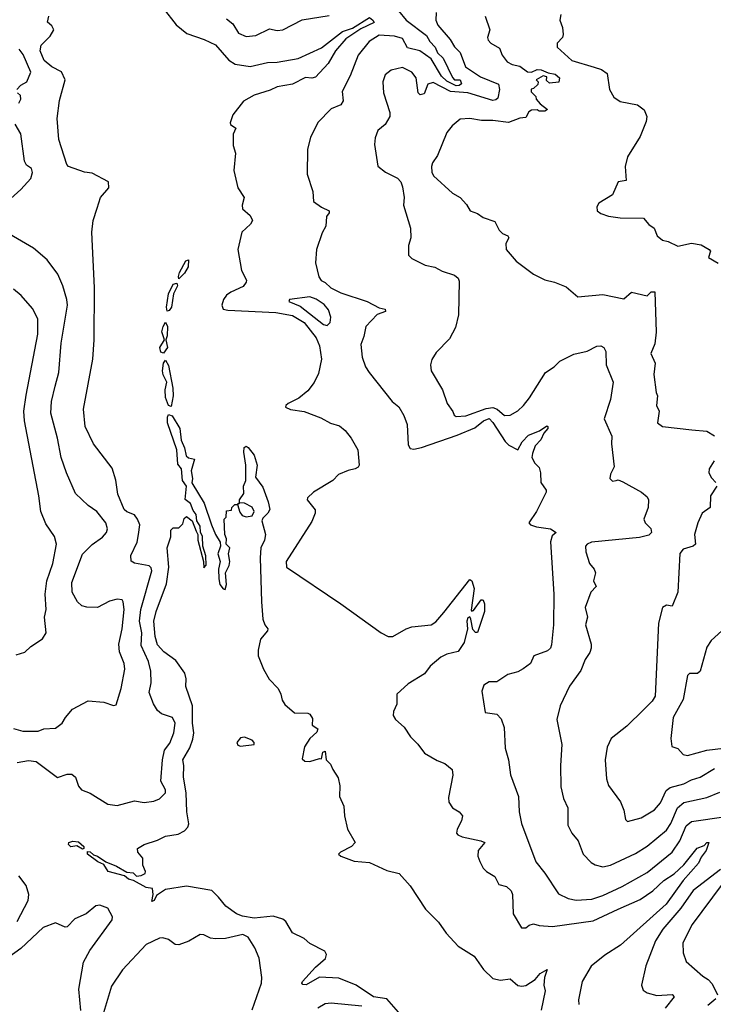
# Model space of a CAD drawing. Extents: x 1246230 to 1426786, y 660032 to 763141.
# Tile 216 of 256: x 1325049 to 1328649, y 712486 to 717597. Entities that reach past the tile are written whole.
import ezdxf

# ---------------------------------------------------------------- set-up
doc = ezdxf.new("R2010")
doc.units = 0

msp = doc.modelspace()

# ---------------------------------------------------------------- linework, layer by layer
at = {"layer": '0CON10XD'}
for points in [[(1325725.3, 717745.3), (1325860.7, 717570.7), (1325916.3, 717526.3), (1326006.2, 717495), (1326065, 717466.2), (1326135, 717387.7), (1326167, 717367), (1326245, 717354.7), (1326334.6, 717374.6), (1326385, 717377.2), (1326493.5, 717396.5), (1326615, 717450.8), (1326725, 717536.9), (1326776.1, 717553.9), (1326865, 717608.9), (1326882.5, 717595), (1326887.8, 717582.2), (1326820.1, 717549.9), (1326741.7, 717498.3), (1326687.3, 717435), (1326650.1, 717369.9), (1326585, 717298.2), (1326565, 717293.5), (1326532.8, 717297.2), (1326465, 717262.5), (1326385, 717249.6), (1326348.7, 717231.3), (1326265, 717204.8), (1326211, 717175), (1326155, 717104.3), (1326141.2, 717061.2), (1326143.6, 717053.6), (1326170, 717035), (1326157, 717003), (1326156.2, 716945), (1326168.6, 716905), (1326160, 716815), (1326181.4, 716725), (1326214, 716675), (1326204, 716635), (1326206, 716615), (1326245, 716580.8), (1326257.5, 716555), (1326246, 716535), (1326202, 716495), (1326181.4, 716405), (1326200, 716295), (1326225.9, 716245.9), (1326223.8, 716235), (1326207.9, 716212.1), (1326145, 716182.3), (1326122, 716168), (1326106.8, 716145), (1326097.3, 716115), (1326104.6, 716094.6), (1326128.6, 716088.6), (1326377.5, 716077.5), (1326465, 716061.8), (1326525.3, 716025), (1326587.6, 715945), (1326604.8, 715905), (1326615.2, 715835), (1326599.7, 715760.3), (1326576.6, 715713.4), (1326545, 715670), (1326497.7, 715632.3), (1326442, 715605), (1326430, 715595), (1326428.8, 715585), (1326455, 715573.1), (1326525, 715562.5), (1326611.1, 715531.1), (1326662.4, 715502.4), (1326709.1, 715489.1), (1326738.8, 715465), (1326770, 715425), (1326804, 715365), (1326810, 715285), (1326806, 715275), (1326790, 715265), (1326753.3, 715256.7), (1326703.4, 715236.6), (1326674, 715205), (1326574.6, 715145), (1326542.9, 715115), (1326541.2, 715105), (1326583.3, 715053.3), (1326582.7, 715035), (1326565, 714993.1), (1326431.9, 714785), (1326433, 714755), (1326715.1, 714565.1), (1326924.7, 714414.7), (1326960.9, 714395), (1326985, 714395.1), (1327055, 714434.9), (1327084.9, 714445.1), (1327185, 714455.1), (1327208.2, 714471.8), (1327249.4, 714520.6), (1327385, 714691.2), (1327396.2, 714685), (1327408.5, 714645), (1327392.3, 714532.3), (1327395, 714527.5), (1327405, 714530.9), (1327444.8, 714585.2), (1327450, 714585), (1327455, 714584.4), (1327461.4, 714565), (1327461.7, 714525), (1327425, 714416.8), (1327415, 714416.7), (1327401.5, 714431.5), (1327391.2, 714485), (1327385, 714497.5), (1327375, 714492.5), (1327370.4, 714475), (1327373.8, 714435), (1327355.6, 714364.4), (1327325, 714316.7), (1327265, 714304.2), (1327235, 714287.1), (1327179.6, 714240.4), (1327149.3, 714200.7), (1327065, 714149.4), (1327006, 714095), (1327006.4, 714043.6), (1326988.5, 714005), (1326987.5, 713985), (1326998.9, 713965), (1327043.8, 713923.8), (1327076.7, 713875), (1327115, 713837.1), (1327149.4, 713789.4), (1327215, 713750.8), (1327255, 713736), (1327294.2, 713704.2), (1327297.1, 713675), (1327275, 713560), (1327275.8, 713535.8), (1327295.8, 713505.8), (1327330, 713485), (1327346.7, 713465), (1327342.3, 713437.7), (1327318.8, 713395), (1327316.7, 713375), (1327323.3, 713365), (1327346.2, 713355), (1327442.5, 713335), (1327462.5, 713325), (1327428, 713285), (1327426.2, 713255), (1327436.4, 713226.4), (1327455, 713192.5), (1327472.5, 713175), (1327515, 713150), (1327535, 713107.5), (1327575, 713096.7), (1327600, 713075), (1327606.2, 713055), (1327610, 712955), (1327653.6, 712883.6), (1327675, 712882.5), (1327693, 712897), (1327715, 712904.3), (1327745.5, 712895.5), (1327815, 712889.2), (1328025, 712919.8), (1328155, 712979.4), (1328269.7, 713030.3), (1328335, 713075.4), (1328391.7, 713128.3), (1328445, 713163.7), (1328495, 713209.3), (1328565, 713296.5), (1328600.5, 713309.5), (1328615, 713326.5), (1328625, 713325.8), (1328611.4, 713285), (1328585, 713250), (1328571.8, 713218.2), (1328491.5, 713128.5), (1328404.7, 713005), (1328167.2, 712792.8), (1328085, 712741.5), (1328015.4, 712684.6), (1327967.5, 712605), (1327949.7, 712509.7), (1327951.1, 712485)], [(1326122, 717602), (1326155, 717576.7), (1326185, 717526.7), (1326225, 717510.5), (1326275, 717514.5), (1326345, 717550.5), (1326385, 717541.9), (1326415, 717544.4), (1326515, 717596.9), (1326655, 717619.4)], [(1327015, 717643.3), (1327054.5, 717595), (1327159.6, 717515), (1327177.1, 717485), (1327204.8, 717455), (1327217.9, 717425), (1327247.2, 717397.2), (1327295, 717296.5), (1327305.3, 717285.3), (1327335, 717284.5), (1327341.8, 717265), (1327330, 717255), (1327315, 717253.5), (1327265, 717277.5), (1327237.9, 717305), (1327185, 717393.3), (1327125.1, 717435.1), (1327060.8, 717450.8), (1327035, 717499.9), (1326995, 717512), (1326915, 717516.3), (1326862.7, 717485), (1326805, 717412.9), (1326763.8, 717306.2), (1326721.8, 717225), (1326726.9, 717176.9), (1326715.4, 717155), (1326665.6, 717135), (1326595.7, 717064.3), (1326558.1, 716985), (1326543.3, 716925), (1326540.4, 716795), (1326570, 716705), (1326573.6, 716653.6), (1326615, 716623.5), (1326655.7, 716605), (1326655.8, 716595), (1326642, 716575), (1326638, 716525), (1326619.1, 716490.9), (1326589.2, 716405), (1326584.2, 716335), (1326601.7, 716261.7), (1326614.1, 716244.1), (1326635, 716233.3), (1326663.3, 716205), (1326715, 716179.4), (1326852.5, 716135), (1326915, 716101.2), (1326946, 716095), (1326947.1, 716082.9), (1326905, 716067.1), (1326845.5, 716004.5), (1326835, 715952.5), (1326818.6, 715911.4), (1326825.8, 715845), (1326844.4, 715794.4), (1326862.5, 715765), (1326981.5, 715615), (1327017.3, 715587.3), (1327042.6, 715542.6), (1327059.3, 715495), (1327065, 715390), (1327075, 715371.9), (1327095, 715368.5), (1327135, 715376.2), (1327319.2, 715440.8), (1327411.7, 715478.3), (1327456, 715515), (1327485, 715526.2), (1327505, 715505.8), (1327567.8, 715407.8), (1327588.1, 715388.1), (1327635, 715363.8), (1327657.6, 715405), (1327689.7, 715440.3), (1327746.4, 715463.6), (1327785, 715488.8), (1327790.6, 715485), (1327789.6, 715475), (1327769.2, 715450.8), (1327754.1, 715415.9), (1327724.6, 715385), (1327710, 715345), (1327707.5, 715325), (1327722.5, 715295), (1327745, 715272.5), (1327752, 715245), (1327753.1, 715195), (1327782, 715155), (1327782, 715145), (1327731.9, 715045), (1327691.4, 714985), (1327700.8, 714975), (1327731.4, 714965), (1327803.9, 714953.9), (1327833.8, 714935), (1327812.7, 714917.3), (1327803.2, 714886.8), (1327821.7, 714615), (1327818.8, 714455), (1327808.4, 714351.6), (1327804, 714335), (1327789.1, 714320.9), (1327718, 714295), (1327700, 714255), (1327662.8, 714227.2), (1327635, 714212.2), (1327582.7, 714197.3), (1327525, 714160), (1327485, 714160), (1327457, 714143), (1327448, 714112), (1327465, 714000), (1327525, 713991.2), (1327548.3, 713968.3), (1327563, 713923), (1327567.8, 713815), (1327586.5, 713755), (1327596.3, 713676.3), (1327638.2, 713565), (1327640.4, 713485), (1327653.8, 713425), (1327727.5, 713225), (1327775, 713166.2), (1327845, 713058.6), (1327895.4, 713035.4), (1327936.2, 713026.2), (1328018.5, 713031.5), (1328075, 713050.3), (1328175, 713097.4), (1328305, 713170), (1328435, 713275.3), (1328475.2, 713335), (1328508.4, 713411.6), (1328535, 713434.7), (1328715, 713461.1)], [(1327210, 717635), (1327209.1, 717595), (1327219.3, 717569.3), (1327283.8, 717493.8), (1327305, 717457.1), (1327335, 717426.7), (1327362.6, 717352.6), (1327440.5, 717300.5), (1327533.4, 717263.4), (1327539.6, 717235), (1327529.7, 717190.3), (1327519.5, 717180.5), (1327505, 717178.2), (1327375, 717216.9), (1327284.9, 717224.9), (1327195, 717270.8), (1327167.9, 717262.1), (1327147.8, 717212.2), (1327127.7, 717207.7), (1327117.5, 717217.5), (1327107.2, 717295), (1327084.7, 717325), (1327035, 717348.9), (1326976.9, 717335), (1326945, 717310.3), (1326933.7, 717275), (1326936.8, 717216.8), (1326970.8, 717115), (1326970, 717095), (1326946.4, 717053.6), (1326908.5, 717021.5), (1326894.6, 716984.6), (1326889.6, 716949.6), (1326907.1, 716837.1), (1326946.7, 716805), (1327010, 716775), (1327026.7, 716755), (1327035, 716730), (1327043.8, 716675), (1327041.4, 716635), (1327078, 716515), (1327078.8, 716465), (1327067.5, 716425), (1327067.5, 716375), (1327085, 716358), (1327152.8, 716322.8), (1327203.4, 716313.4), (1327242.4, 716292.4), (1327305, 716271.1), (1327325, 716255.6), (1327330.5, 716240.5), (1327326.6, 716065), (1327310.2, 715999.8), (1327280.3, 715939.7), (1327211.1, 715868.9), (1327187.3, 715832.7), (1327181.2, 715805), (1327184.4, 715774.4), (1327244, 715675), (1327268, 715605), (1327296.4, 715563.6), (1327304.5, 715544.5), (1327315, 715538), (1327365, 715541.5), (1327470.5, 715579.5), (1327505, 715584.6), (1327526.2, 715576.2), (1327565, 715542.5), (1327595, 715544.3), (1327633.8, 715566.2), (1327662.9, 715595), (1327695.5, 715635), (1327777.3, 715765), (1327822.2, 715795), (1327852, 715825), (1327925, 715860.8), (1327993.9, 715876.1), (1328045, 715903.3), (1328065, 715903.8), (1328080, 715895), (1328090.8, 715875), (1328092.2, 715805), (1328128.6, 715715), (1328115.3, 715625), (1328082.5, 715525), (1328121.8, 715435), (1328120.5, 715395), (1328133.6, 715276.4), (1328115, 715237.5), (1328112.2, 715215), (1328125, 715201.8), (1328145, 715204.4), (1328155, 715208), (1328178.9, 715198.9), (1328275.3, 715145.3), (1328305, 715120.9), (1328312.1, 715105), (1328311.4, 715065), (1328288.2, 715005), (1328295.4, 714985), (1328325.2, 714955.2), (1328327.2, 714935), (1328315, 714921.8), (1328265, 714909.8), (1328016.7, 714885), (1327993.8, 714875), (1327986, 714865), (1327988, 714835), (1328006.7, 714775), (1328030, 714745), (1328037.5, 714725), (1328027.5, 714685), (1328040, 714655), (1328012.5, 714625), (1327983.3, 714545), (1327996.2, 714495), (1327986, 714455), (1328014.4, 714355), (1328014.4, 714335), (1328007.4, 714312.6), (1327982.9, 714275), (1327961.9, 714218.1), (1327902, 714138), (1327854.5, 714035), (1327836.7, 713965), (1327862.5, 713835), (1327855.5, 713725), (1327858.1, 713615), (1327871.4, 713555), (1327893.1, 713505), (1327894.3, 713415), (1327914.2, 713375), (1327947.1, 713335), (1327973.1, 713265), (1328015, 713221.4), (1328035, 713209.5), (1328075, 713200), (1328115, 713208.2), (1328245, 713269.2), (1328305, 713306.8), (1328405, 713389.6), (1328428.9, 713425), (1328463.8, 713506.2), (1328495, 713534.2), (1328615, 713560), (1328683, 713587)], [(1327857.5, 717625), (1327852, 717595), (1327866.1, 717556.1), (1327869.5, 717520.5), (1327866.2, 717505), (1327838, 717475), (1327838, 717455), (1327913.8, 717385), (1328030.7, 717350.7), (1328068.2, 717338.1), (1328097.7, 717317.7), (1328109.7, 717235), (1328132.1, 717195), (1328165, 717171.8), (1328256.2, 717155), (1328289.1, 717129.1), (1328304, 717095), (1328300.5, 717069.5), (1328269.5, 716990.5), (1328203.3, 716885), (1328191.9, 716835), (1328196.7, 716763.3), (1328155, 716755.8), (1328125, 716688), (1328054.6, 716645.4), (1328044.5, 716625), (1328045.8, 716605), (1328065, 716591.1), (1328105, 716577.7), (1328165, 716569.3), (1328287, 716567), (1328313.3, 716533.3), (1328342.5, 716515), (1328356.7, 716475), (1328385, 716453.3), (1328415, 716446.2), (1328465, 716421.2), (1328535, 716438), (1328585, 716428), (1328626.7, 716405), (1328633.8, 716395), (1328623.6, 716363.6), (1328674, 716334)], [(1325450.8, 716619.2), (1325468, 716675), (1325511.2, 716725), (1325510, 716755), (1325425, 716801.3), (1325385, 716806), (1325301.8, 716835), (1325293.9, 716845), (1325252.5, 716975), (1325243.8, 717085), (1325255, 717177.5), (1325285.4, 717285), (1325266.5, 717326.5), (1325215, 717352), (1325176.4, 717385), (1325156, 717435), (1325160, 717465), (1325207.9, 717512.1), (1325226.7, 717545), (1325215.9, 717565.9), (1325192.5, 717585), (1325200, 717615)], [(1327464.4, 717615), (1327489.4, 717545), (1327477.1, 717505), (1327480.7, 717490.7), (1327494.4, 717475), (1327539.6, 717449.6), (1327552.5, 717412.5), (1327578.5, 717378.5), (1327605, 717363.9), (1327644.1, 717355.9), (1327685, 717326.9), (1327705, 717325.6), (1327735, 717338.4), (1327755, 717337.6), (1327792, 717322), (1327828.8, 717315), (1327850, 717295), (1327847, 717273), (1327798.3, 717268.3), (1327782.5, 717282.5), (1327785, 717300), (1327765, 717306), (1327730, 717285), (1327740, 717275), (1327738.3, 717261.7), (1327715, 717240), (1327703, 717237), (1327703, 717223), (1327728.3, 717198.3), (1327730, 717185), (1327750, 717160), (1327788.3, 717131.7), (1327775, 717122.5), (1327745, 717122.5), (1327735, 717130), (1327705, 717127.5), (1327690.7, 717119.3), (1327675, 717090), (1327645, 717086), (1327585, 717064.3), (1327505, 717074.7), (1327445, 717073.2), (1327385, 717084.1), (1327335, 717080.6), (1327293.7, 717046.3), (1327265, 717011.2), (1327217.9, 716892.1), (1327192, 716855), (1327185.8, 716835), (1327188, 716805), (1327197.3, 716787.3), (1327295, 716696.2), (1327335, 716673.8), (1327367.5, 716637.5), (1327386.7, 716605), (1327425, 716591.2), (1327455, 716570), (1327515, 716550), (1327536.7, 716505), (1327555, 716488.2), (1327582.9, 716475), (1327587.1, 716465), (1327571.2, 716435), (1327573.3, 716405), (1327625, 716343.8), (1327715, 716276.7), (1327775, 716246.9), (1327825, 716234.4), (1327885, 716210), (1327945, 716158.6), (1328075, 716170.8), (1328185, 716148.6), (1328225, 716182.5), (1328305, 716163.3), (1328327.1, 716185), (1328345, 716185.3), (1328352.5, 715975), (1328345.9, 715914.1), (1328324.2, 715865), (1328346.5, 715815), (1328340.9, 715755), (1328352.7, 715662.7), (1328360, 715645), (1328353.3, 715595), (1328367.5, 715565), (1328360, 715505), (1328385.8, 715485.8), (1328538, 715468), (1328615, 715461.2), (1328655, 715437.5)], [(1325034.4, 717235), (1325055, 717256.9), (1325085.8, 717274.2), (1325106, 717325), (1325066.3, 717416.3), (1325045.4, 717445)], [(1325045, 717163.3), (1325055.5, 717185), (1325053.9, 717203.9), (1325036.9, 717216.9)], [(1324985, 716653.8), (1325055, 716716.2), (1325106.8, 716773.2), (1325115.8, 716804.2), (1325110, 716825), (1325085, 716842.2), (1325073.3, 716863.3), (1325054.1, 717004.1), (1325025.6, 717055)], [(1325035, 713740.8), (1325095, 713750.7), (1325135, 713746.2), (1325245, 713663.1), (1325295, 713680), (1325320.3, 713680.3), (1325338, 713665), (1325355, 713618.8), (1325369.7, 713599.7), (1325415, 713582.5), (1325506.7, 713525), (1325555, 713517.5), (1325645, 713541.9), (1325695, 713533.5), (1325745, 713541.1), (1325775, 713552.9), (1325806.1, 713583.9), (1325805, 713598.8), (1325782.1, 713645), (1325790.8, 713755), (1325800.3, 713805), (1325828.4, 713841.6), (1325849.7, 713895), (1325856.2, 713945), (1325842.5, 713975), (1325785, 713994.6), (1325765, 714011.2), (1325744.2, 714045), (1325720.2, 714105), (1325730.6, 714155), (1325729.7, 714215), (1325717.5, 714265), (1325679.2, 714349.2), (1325683.3, 714415), (1325669.9, 714475), (1325678.4, 714535), (1325735.3, 714735.3), (1325731.9, 714751.9), (1325721.6, 714761.6), (1325645.4, 714775.4), (1325627, 714787), (1325625.6, 714815), (1325658, 714885), (1325665.8, 714924.2), (1325671.8, 714975), (1325660, 715005), (1325645, 715027.3), (1325605, 715042.6), (1325591.7, 715055), (1325557.5, 715135), (1325547.4, 715207.4), (1325528.9, 715268.9), (1325431.4, 715395), (1325389.4, 715485), (1325380, 715575), (1325428.8, 715835), (1325436.1, 715935), (1325437.7, 716205), (1325422.9, 716495), (1325430.8, 716555), (1325450.8, 716619.2)], [(1325017.6, 713917.6), (1325065, 713904.5), (1325145, 713904.4), (1325175, 713916.7), (1325235, 713920), (1325270, 713945), (1325286.2, 713975), (1325322.7, 714017.3), (1325405, 714062), (1325485, 714054.2), (1325535, 714036.7), (1325548.8, 714041.2), (1325575.8, 714125), (1325594.4, 714225), (1325590.4, 714255), (1325566.2, 714315), (1325562.7, 714355), (1325580.5, 714435), (1325591.3, 714535), (1325586.5, 714575), (1325580, 714585), (1325555, 714589.5), (1325515, 714578.5), (1325453.4, 714546.6), (1325396.7, 714546.7), (1325370.8, 714555), (1325348.6, 714575), (1325321.4, 714625), (1325320, 714675), (1325375, 714821.8), (1325425, 714872.9), (1325479.5, 714910.5), (1325498.9, 714935), (1325505.5, 714955), (1325495.8, 714985.8), (1325448.5, 715045), (1325403.5, 715075), (1325338.3, 715138.3), (1325292.5, 715245), (1325264.6, 715325), (1325245.3, 715425.3), (1325210, 715555), (1325213.3, 715615), (1325233.8, 715695), (1325252.1, 715765), (1325265, 715917.5), (1325296.2, 716115), (1325293.8, 716145), (1325272.7, 716215), (1325246.2, 716276.2), (1325190.7, 716350.7), (1325120.9, 716410.9), (1324975, 716496.2)], [(1325875, 716252), (1325872.5, 716265), (1325879.1, 716285), (1325911.8, 716345), (1325925, 716350), (1325923.4, 716315), (1325905, 716282), (1325875, 716252)], [(1325030.5, 714300.5), (1325075, 714313.8), (1325107, 714343), (1325167, 714383), (1325186, 714415), (1325178, 714495), (1325185.7, 714535), (1325180.4, 714615), (1325189.3, 714685), (1325221.5, 714775), (1325240, 714875), (1325229.2, 714915), (1325185, 714980), (1325157.8, 715045), (1325148.5, 715125), (1325074.5, 715515), (1325070.8, 715565), (1325082.4, 715647.6), (1325143.8, 715965), (1325142.5, 716045), (1325115, 716098), (1325055.8, 716165), (1325017.6, 716197.6)], [(1325815, 716084.2), (1325810.3, 716105), (1325821.9, 716175), (1325845, 716223.8), (1325865, 716230), (1325867.4, 716215), (1325847.6, 716175), (1325837.3, 716105), (1325825, 716087.3), (1325815, 716084.2)], [(1326645, 716009.5), (1326660.5, 716025), (1326663.2, 716053.2), (1326651.4, 716091.4), (1326629.2, 716119.2), (1326586.8, 716146.8), (1326555, 716157.8), (1326450, 716145), (1326445.7, 716135), (1326505, 716110.8), (1326625, 716015.8), (1326645, 716009.5)], [(1325795, 715866.4), (1325782.1, 715872.1), (1325775.8, 715895), (1325800, 715935), (1325786.9, 715976.9), (1325792.8, 716005), (1325805, 716026.7), (1325815.8, 716005), (1325814.5, 715955.5), (1325808.1, 715935), (1325815.7, 715895.7), (1325795, 715866.4)], [(1325835, 715590), (1325821.8, 715595), (1325806.2, 715636.2), (1325803.5, 715675), (1325813.3, 715715), (1325793, 715753), (1325790, 715775), (1325795, 715813.8), (1325805, 715830), (1325821.7, 715801.7), (1325844.2, 715685), (1325845.6, 715645), (1325835, 715590)], [(1327015, 712444.8), (1326954.2, 712514.2), (1326885, 712524.4), (1326795, 712584.3), (1326705, 712620.9), (1326605, 712626.7), (1326535, 712586.9), (1326518.9, 712588.9), (1326512.9, 712595), (1326516, 712605), (1326585, 712679.2), (1326636.8, 712723.2), (1326640.6, 712745), (1326632.2, 712762.2), (1326555, 712801.1), (1326525, 712827.8), (1326465, 712857.5), (1326430, 712915), (1326415, 712928.1), (1326365, 712942.5), (1326265, 712932.2), (1326205, 712942.5), (1326174.5, 712955), (1326118.6, 712995), (1326081.4, 713041.4), (1326046.5, 713076.5), (1325915, 713098.9), (1325805, 713081.5), (1325758.9, 713051.1), (1325747.7, 713025), (1325735, 713020), (1325742, 713055), (1325737.8, 713087.8), (1325705, 713091.9), (1325638.9, 713128.9), (1325613.1, 713135), (1325592.9, 713152.9), (1325508.6, 713175), (1325485, 713211.9), (1325455, 713224.6), (1325400, 713265), (1325401.1, 713278.9), (1325415, 713277.1), (1325431.3, 713261.3), (1325452.5, 713255), (1325495.4, 713225.4), (1325552.2, 713202.2), (1325605, 713171.9), (1325637.8, 713167.8), (1325655, 713151.4), (1325680, 713155), (1325700, 713165), (1325702.5, 713175), (1325688.3, 713208.3), (1325687.5, 713245), (1325662.5, 713275), (1325660, 713295), (1325694.1, 713315.9), (1325765, 713337.1), (1325805, 713358.5), (1325871.2, 713368.8), (1325903.5, 713386.5), (1325921.1, 713405), (1325926.7, 713423.3), (1325916.2, 713485), (1325913.5, 713583.5), (1325899.4, 713665), (1325900.9, 713725), (1325895.4, 713755), (1325932.7, 713817.3), (1325948.3, 713861.7), (1325952.3, 713895), (1325945.6, 713945), (1325945.8, 714035), (1325911.9, 714135), (1325913.1, 714175), (1325905.8, 714205), (1325860, 714270), (1325796.4, 714315), (1325765, 714352.2), (1325751.2, 714395), (1325745.4, 714475), (1325757.1, 714525), (1325810.9, 714669.1), (1325823.7, 714755), (1325814.6, 714855.4), (1325833, 714913), (1325833.3, 714946.7), (1325845, 714960), (1325875, 714960), (1325895, 714980), (1325903, 715007), (1325915, 715017.5), (1325943.3, 714995), (1325965, 714942.5), (1325973.3, 714925), (1325973.3, 714895), (1326002.5, 714785), (1326005, 714752.5), (1326017.1, 714765), (1326015.8, 714814.2), (1325999.2, 714865), (1325997.8, 714915), (1325986.7, 714936.7), (1325985, 714968), (1325968.9, 714995), (1325965, 715029.2), (1325949.5, 715049.5), (1325935.5, 715085), (1325907.3, 715107.3), (1325914.4, 715175), (1325893.6, 715205), (1325889, 715265), (1325869.1, 715289.1), (1325865, 715363.8), (1325816.2, 715505), (1325815.3, 715534.7), (1325821.8, 715548.2), (1325840.9, 715540.9), (1325880.8, 715475), (1325886.7, 715415), (1325904.3, 715375), (1325913.4, 715333.4), (1325925, 715322.9), (1325956.7, 715316.7), (1325939.1, 715255), (1325945.6, 715215), (1325942.9, 715192.9), (1326007, 715087), (1326044.7, 714974.7), (1326065, 714924.2), (1326090, 714885), (1326091.2, 714865), (1326077.5, 714825), (1326090, 714785), (1326081.1, 714745), (1326081.9, 714695), (1326087.5, 714665), (1326105, 714642.5), (1326115, 714640), (1326122.5, 714665), (1326117.5, 714725), (1326136.4, 714763.6), (1326140, 714785), (1326132.5, 714825), (1326140, 714855), (1326120, 714875), (1326123, 714903), (1326113.3, 714925), (1326110, 715005), (1326120, 715015), (1326121.7, 715048.3), (1326148.3, 715051.7), (1326150, 715065), (1326165, 715080), (1326180, 715080), (1326190, 715090), (1326190, 715105), (1326211.7, 715138.3), (1326210, 715175), (1326223.3, 715205), (1326223.3, 715285), (1326211.7, 715351.7), (1326213.1, 715376.9), (1326225, 715382.5), (1326235, 715377.1), (1326265, 715336), (1326281.1, 715285), (1326273, 715223), (1326310, 715170), (1326338.6, 715095), (1326347.1, 715055), (1326336.4, 715035), (1326310.6, 715009.4), (1326305.9, 714995), (1326323.9, 714925), (1326319.7, 714895), (1326299.7, 714855), (1326296.3, 714803.7), (1326303.5, 714575), (1326310.6, 714485), (1326321.2, 714455), (1326336.4, 714435), (1326335.5, 714425), (1326298.4, 714381.6), (1326285.8, 714325), (1326287.3, 714295), (1326315, 714225.8), (1326344.1, 714174.1), (1326390, 714125), (1326404.5, 714095), (1326410.5, 714065), (1326425, 714042.9), (1326475, 713998.8), (1326545, 713997.5), (1326555, 713992.5), (1326569.3, 713969.3), (1326567.5, 713935), (1326596.7, 713916.7), (1326590.7, 713899.3), (1326554.4, 713865.6), (1326527.3, 713822.7), (1326515, 713760), (1326528.3, 713748.3), (1326555, 713746.7), (1326605, 713762.5), (1326615, 713760), (1326622.5, 713795), (1326635, 713800), (1326640, 713755), (1326662.5, 713732.5), (1326673.3, 713705), (1326702.3, 713662.3), (1326710.5, 713620.5), (1326709.2, 713565), (1326730.8, 713515), (1326734.3, 713465), (1326750.6, 713395), (1326790, 713325), (1326771.2, 713305), (1326713.8, 713275), (1326703.3, 713265), (1326716, 713254), (1326785, 713229.6), (1326865, 713222.1), (1326955, 713181.1), (1327018.8, 713165), (1327075, 713100.8), (1327155, 712980), (1327221.7, 712911.7), (1327262.5, 712855), (1327325, 712786.9), (1327407.5, 712735), (1327456.8, 712666.8), (1327505, 712620), (1327545, 712610.5), (1327595, 712618), (1327633.9, 712583.9), (1327655, 712580), (1327675, 712584.2), (1327725, 712614.4), (1327749.4, 712645), (1327786.2, 712666.2), (1327772.2, 712625), (1327770, 712585), (1327775.7, 712555), (1327755.5, 712455)], [(1328653.6, 715306.4), (1328627.1, 715265), (1328625.6, 715245), (1328638.6, 715218.6), (1328662.5, 715195)], [(1328666.7, 715175), (1328634.3, 715125), (1328633.3, 715065), (1328591.2, 715035), (1328568.6, 714985), (1328551.1, 714925), (1328557.1, 714875), (1328545, 714863.9), (1328492.1, 714847.9), (1328474.3, 714825.7), (1328464, 714625), (1328435, 714552.5), (1328405, 714557.5), (1328385, 714546.2), (1328365, 714464), (1328346.8, 714085), (1328331.3, 714058.7), (1328285.7, 714015), (1328199.6, 713930.4), (1328118.8, 713865), (1328098.7, 713821.3), (1328086.7, 713755), (1328094.4, 713655.6), (1328105, 713622.5), (1328166.8, 713536.8), (1328183.6, 713493.6), (1328192.5, 713445), (1328204.3, 713434.3), (1328275, 713453.5), (1328343.3, 713495), (1328375, 713532.2), (1328404.5, 713595.5), (1328425, 713611.4), (1328495, 713630.5), (1328535, 713651.2), (1328580, 713665), (1328655, 713709.1)], [(1326225, 715016.2), (1326255, 715022.5), (1326266.2, 715045), (1326255, 715067.5), (1326215, 715087.5), (1326190, 715090), (1326180, 715080), (1326191.2, 715041.2), (1326203.6, 715023.6), (1326225, 715016.2)], [(1328692.5, 714425), (1328637.5, 714375), (1328615, 714340), (1328580, 714215), (1328566.2, 714203.8), (1328525, 714203.3), (1328515, 714193.3), (1328492.3, 714067.7), (1328441.1, 713975), (1328428.5, 713865), (1328434.3, 713824.3), (1328464.1, 713814.1), (1328492.9, 713782.9), (1328515, 713778.1), (1328615, 713804.7), (1328775, 713823.4)], [(1326195, 713826.2), (1326265, 713833.8), (1326266.2, 713845), (1326255, 713856.7), (1326215, 713872.5), (1326195, 713870), (1326176.7, 713845), (1326181.4, 713831.4), (1326195, 713826.2)], [(1325375, 713291.5), (1325345, 713309.1), (1325313.5, 713303.5), (1325302.5, 713315), (1325303.9, 713326.1), (1325325, 713332.5), (1325355, 713329.5), (1325381.8, 713305), (1325382, 713295), (1325375, 713291.5)], [(1328686.5, 713185), (1328545, 713076.2), (1328480.2, 712985), (1328386.7, 712875), (1328349.1, 712815), (1328298.1, 712685), (1328275.7, 712585), (1328285, 712558.8), (1328305, 712545.8), (1328355, 712531.1), (1328435, 712536.8), (1328445.3, 712525.3), (1328398.8, 712465)], [(1325036.2, 712915), (1325092.3, 713025), (1325097.1, 713055), (1325083.1, 713103.1), (1325045, 713152.5)], [(1328695, 713109.6), (1328539.6, 712900.4), (1328491.2, 712805), (1328493.2, 712753.2), (1328508.2, 712708.2), (1328595, 712632.5), (1328622.5, 712615), (1328642.2, 712592.2), (1328670.5, 712535)], [(1325366.2, 712453.8), (1325355.5, 712565), (1325380.4, 712705), (1325413.1, 712765), (1325528.9, 712925), (1325530, 712940), (1325505.7, 712985.7), (1325465, 713000.6), (1325443.7, 712996.3), (1325393.3, 712955), (1325335, 712930), (1325295, 712888), (1325285, 712886), (1325235, 712908.2), (1325170, 712885), (1325055, 712775.3), (1324961.5, 712708.5)], [(1326255, 712457.1), (1326303.1, 712595), (1326305.8, 712625), (1326291.4, 712725), (1326269.7, 712779.7), (1326235, 712834), (1326207.5, 712847.5), (1326117.9, 712827.9), (1326065, 712825.7), (1326038.8, 712828.8), (1326005, 712846.2), (1325985, 712848.8), (1325927, 712813), (1325875, 712794), (1325855, 712796.2), (1325822.1, 712822.1), (1325791.7, 712831.7), (1325775, 712829.2), (1325705, 712795.7), (1325582.1, 712665), (1325525, 712580), (1325473.9, 712406.1)], [(1328661.5, 712515), (1328621.1, 712478.9)], [(1326825, 712476.9), (1326665, 712491.1), (1326635, 712488.1), (1326596.2, 712465)]]:
    msp.add_lwpolyline(points, dxfattribs=at)

doc.saveas('drawing.dxf')
